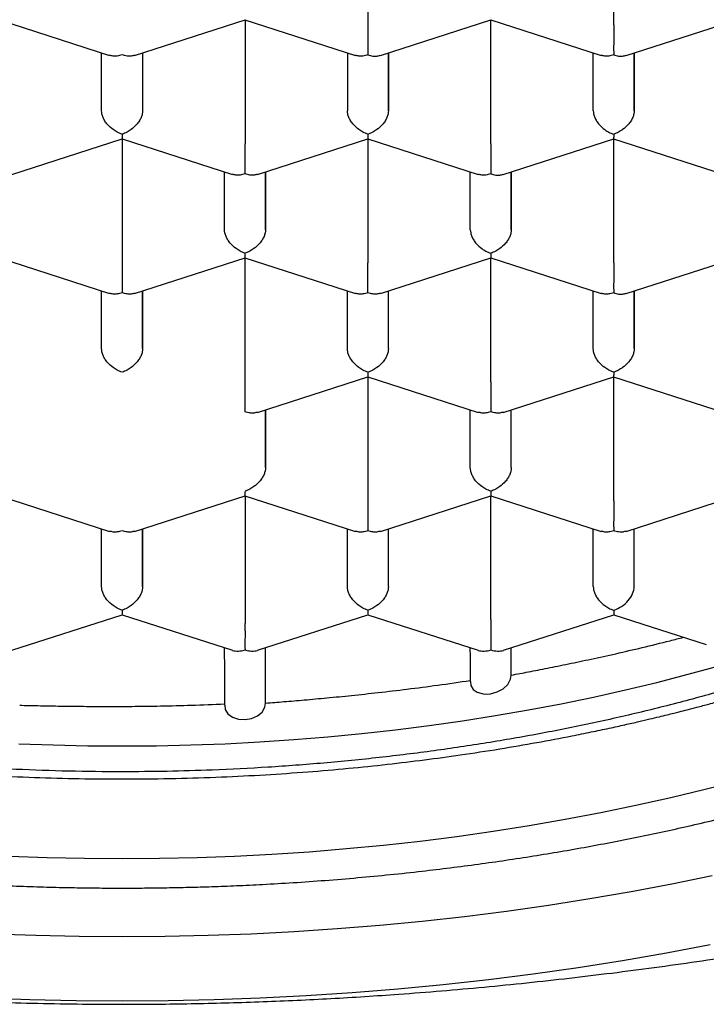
# Model space of a CAD drawing. Header units: millimetres. Extents: x 8 to 692, y 12 to 803.
# Tile 43 of 65: x 300.08 to 304.27, y 644.59 to 650.61. Entities that reach past the tile are written whole.
import ezdxf

# ---------------------------------------------------------------- set-up
doc = ezdxf.new("R2010")
doc.units = ezdxf.units.MM

msp = doc.modelspace()

# ---------------------------------------------------------------- linework, layer by layer
at = {"color": 7, "linetype": 'Continuous', "lineweight": 30}
for p, q in [((302.2001, 651.3307), (302.2001, 650.5742)), ((303.7001, 650.5742), (303.7001, 651.3307)), ((299.9495, 650.6044), (300.6236, 650.3868)), ((300.7765, 650.3868), (301.4506, 650.6044)), ((301.4497, 650.6044), (302.1236, 650.3868)), ((301.4501, 650.6043), (301.4501, 649.8478)), ((302.2763, 650.3867), (302.9505, 650.6044)), ((302.9495, 650.6044), (303.6236, 650.3868)), ((302.9501, 649.8478), (302.9501, 650.6043)), ((303.7763, 650.3867), (304.4505, 650.6044)), ((300.5751, 650.0496), (300.5751, 650.4025)), ((300.8251, 650.4025), (300.8251, 650.0496)), ((300.8251, 650.4025), (300.8251, 650.0496)), ((302.0751, 650.4025), (302.0751, 650.0496)), ((302.3251, 650.4025), (302.3251, 650.0496)), ((302.3251, 650.0496), (302.3251, 650.4025)), ((303.5751, 650.0496), (303.5751, 650.4025)), ((303.8251, 650.4025), (303.8251, 650.0496)), ((303.8251, 650.0496), (303.8251, 650.4025)), ((300.0265, 649.6604), (300.7005, 649.878)), ((300.6995, 649.878), (301.3736, 649.6604)), ((300.7001, 649.8778), (300.7001, 649.1214)), ((301.5265, 649.6604), (302.2005, 649.878)), ((302.1995, 649.878), (302.8736, 649.6604)), ((302.2001, 649.8778), (302.2001, 649.1214)), ((303.0263, 649.6603), (303.7005, 649.878)), ((303.6995, 649.878), (304.3736, 649.6604)), ((303.7001, 649.1214), (303.7001, 649.8778)), ((301.3251, 649.3231), (301.3251, 649.6761)), ((301.5751, 649.6761), (301.5751, 649.3231)), ((301.5751, 649.3231), (301.5751, 649.6761)), ((302.8251, 649.3231), (302.8251, 649.6761)), ((303.0751, 649.6761), (303.0751, 649.3231)), ((303.0751, 649.3231), (303.0751, 649.6761)), ((299.9495, 649.1516), (300.6236, 648.934)), ((300.7765, 648.934), (301.4506, 649.1516)), ((301.4497, 649.1516), (302.1236, 648.934)), ((301.4501, 648.3949), (301.4501, 649.1514)), ((302.2765, 648.934), (302.9505, 649.1516)), ((302.9495, 649.1516), (303.6236, 648.934)), ((302.9501, 648.3949), (302.9501, 649.1514)), ((303.7763, 648.9339), (304.4505, 649.1516)), ((300.5751, 648.5967), (300.5751, 648.9497)), ((300.8251, 648.9497), (300.8251, 648.5967)), ((300.8251, 648.5967), (300.8251, 648.9497)), ((302.0751, 648.5967), (302.0751, 648.9497)), ((302.3251, 648.5967), (302.3251, 648.9497)), ((302.3251, 648.5967), (302.3251, 648.9497)), ((303.5751, 648.5967), (303.5751, 648.9497)), ((303.8251, 648.9497), (303.8251, 648.5967)), ((303.8251, 648.5967), (303.8251, 648.9497)), ((301.5265, 648.2076), (302.2005, 648.4251)), ((302.1995, 648.4252), (302.8736, 648.2076)), ((302.2001, 648.425), (302.2001, 647.6685)), ((303.0265, 648.2076), (303.7005, 648.4251)), ((303.6995, 648.4252), (304.3736, 648.2076)), ((303.7001, 647.6685), (303.7001, 648.425)), ((301.5751, 648.2232), (301.5751, 647.8703)), ((301.5751, 647.8703), (301.5751, 648.2232)), ((302.8251, 647.8703), (302.8251, 648.2232)), ((303.0751, 647.8703), (303.0751, 648.2232)), ((303.0751, 647.8703), (303.0751, 648.2232)), ((299.9495, 647.6988), (300.6236, 647.4811)), ((300.7765, 647.4811), (301.4505, 647.6987)), ((301.4495, 647.6988), (302.1236, 647.4811)), ((301.4501, 647.6986), (301.4501, 646.9421)), ((302.2765, 647.4811), (302.9505, 647.6987)), ((302.9495, 647.6988), (303.6236, 647.4811)), ((302.9501, 646.9421), (302.9501, 647.6986)), ((303.7765, 647.4811), (304.4505, 647.6987)), ((300.5751, 647.1439), (300.5751, 647.4968)), ((300.8251, 647.4968), (300.8251, 647.1439)), ((300.8251, 647.1439), (300.8251, 647.4968)), ((302.0751, 647.1439), (302.0751, 647.4968)), ((302.3251, 647.1439), (302.3251, 647.4968)), ((302.3251, 647.1439), (302.3251, 647.4968)), ((303.5751, 647.1439), (303.5751, 647.4968)), ((303.8251, 647.1439), (303.8251, 647.4968)), ((303.8251, 647.1439), (303.8251, 647.4968)), ((300.0269, 646.7549), (300.7005, 646.9723)), ((300.6995, 646.9724), (301.3733, 646.7549)), ((301.5269, 646.7549), (302.2005, 646.9723)), ((302.1995, 646.9724), (302.8733, 646.7549)), ((303.0269, 646.7549), (303.7001, 646.9722)), ((303.7001, 646.9999), (303.7001, 646.9722)), ((303.7001, 646.9722), (304.2651, 646.7898)), ((301.3251, 646.7002), (301.3251, 646.7704)), ((301.5751, 646.4324), (301.5751, 646.7704)), ((301.5751, 646.4326), (301.5751, 646.7704)), ((302.8251, 646.7443), (302.8251, 646.7704)), ((303.0751, 646.6037), (303.0751, 646.7704)), ((303.0751, 646.6035), (303.0751, 646.7704)), ((302.8251, 646.742), (302.8251, 646.5639)), ((301.3251, 646.6979), (301.3251, 646.4197))]:
    msp.add_line(p, q, dxfattribs=at)
at = {"color": 7, "linetype": 'Continuous', "lineweight": 30, "flags": 128}
for points in [[(300.0704, 646.185), (300.2801, 646.1774), (300.49, 646.1727), (300.7001, 646.1712), (300.9101, 646.1727), (301.1201, 646.1774), (301.3297, 646.185), (301.5389, 646.1958), (301.7475, 646.2096), (301.9555, 646.2265), (302.1625, 646.2464), (302.3686, 646.2693), (302.5735, 646.2952), (302.7771, 646.3241), (302.9793, 646.356), (303.1799, 646.3908), (303.3789, 646.4286), (303.576, 646.4693), (303.7711, 646.5128), (303.9641, 646.5592), (304.1549, 646.6084), (304.3433, 646.6603)], [(302.8261, 646.5639), (302.8285, 646.5407), (302.8426, 646.5163), (302.8671, 646.4986), (302.9028, 646.4888), (302.9254, 646.4877), (302.9491, 646.4899), (302.9896, 646.5008), (303.0265, 646.5204), (303.0545, 646.5468), (303.0712, 646.5783), (303.0751, 646.6037), (303.0751, 646.6037)], [(301.3262, 646.4198), (301.3291, 646.3946), (301.3452, 646.3673), (301.3728, 646.3467), (301.4102, 646.3345), (301.4502, 646.3321), (301.4904, 646.3387), (301.5264, 646.3541), (301.5544, 646.3775), (301.5713, 646.4078), (301.5751, 646.4324), (301.5751, 646.4324)], [(300.0136, 645.4988), (300.2421, 645.4905), (300.471, 645.4854), (300.7001, 645.4838), (300.9291, 645.4854), (301.158, 645.4905), (301.3866, 645.4988), (301.6147, 645.5106), (301.8422, 645.5256), (302.0689, 645.544), (302.2946, 645.5657), (302.5193, 645.5907), (302.7427, 645.619), (302.9647, 645.6505), (303.1852, 645.6853), (303.404, 645.7232), (303.6209, 645.7644), (303.8358, 645.8087), (304.0485, 645.8562), (304.259, 645.9068), (304.467, 645.9604)], [(295.5706, 645.3426), (295.8197, 645.2693), (296.0721, 645.1997), (296.3276, 645.1338), (296.5862, 645.0717), (296.8476, 645.0134), (297.1116, 644.9589), (297.3781, 644.9083), (297.6469, 644.8616), (297.9178, 644.8189), (298.1905, 644.7802), (298.465, 644.7454), (298.741, 644.7147), (299.0184, 644.6881), (299.2969, 644.6655), (299.5764, 644.647), (299.8566, 644.6326), (300.1375, 644.6223), (300.4187, 644.6161), (300.7001, 644.6141)], [(304.3017, 645.3788), (304.0548, 645.3279), (303.8057, 645.2806), (303.5544, 645.2369), (303.3012, 645.197), (303.0462, 645.1608), (302.7896, 645.1283), (302.5315, 645.0996), (302.2722, 645.0747), (302.0119, 645.0536), (301.7506, 645.0363), (301.4886, 645.0228), (301.226, 645.0132), (300.9631, 645.0074), (300.7001, 645.0055), (300.437, 645.0074), (300.1741, 645.0132), (299.9116, 645.0228)], [(300.7001, 644.6141), (300.9815, 644.6161), (301.2627, 644.6223), (301.5435, 644.6326), (301.8237, 644.647), (302.1032, 644.6655), (302.3817, 644.6881), (302.6591, 644.7147), (302.9351, 644.7454), (303.2096, 644.7802), (303.4824, 644.8189), (303.7532, 644.8616), (304.022, 644.9083), (304.2885, 644.9589)]]:
    msp.add_lwpolyline(points, dxfattribs=at)
at = {"color": 7, "linetype": 'Continuous', "lineweight": 30}
for centre, major_axis, start_param, end_param in [((303.7001, 647.1035), (0.1123, 0.0818), 4.257848, 5.828645), ((301.4501, 646.8614), (0.1123, 0.0818), 3.596134, 4.257848), ((301.4501, 646.8614), (0.1123, -0.0818), 5.16693, 5.828644), ((302.9501, 646.8614), (0.1123, 0.0818), 3.596134, 4.257848), ((302.9501, 646.8614), (0.1123, -0.0818), 5.16693, 5.828644)]:
    msp.add_ellipse(centre, major_axis=major_axis, ratio=0.671271, start_param=start_param, end_param=end_param, dxfattribs=at)
for points, knots in [([(292.6751, 650.5011), (292.6763, 650.5616), (292.6789, 650.6827), (292.6994, 650.8641), (292.732, 651.0449), (292.7779, 651.2247), (292.8368, 651.4034), (292.9086, 651.5806), (292.9931, 651.7561), (293.0911, 651.9311), (293.2029, 652.1052), (293.3287, 652.2782), (293.4672, 652.4481), (293.6182, 652.6146), (293.7814, 652.7773), (293.9566, 652.9362), (294.1434, 653.0908), (294.3433, 653.2424), (294.5567, 653.3905), (294.7833, 653.5348), (295.0207, 653.6736), (295.2661, 653.8052), (295.5188, 653.9298), (295.7781, 654.0472), (296.0459, 654.1586), (296.3243, 654.2646), (296.6133, 654.3648), (296.9125, 654.459), (297.2187, 654.5459), (297.5282, 654.6247), (297.8404, 654.6954), (298.1546, 654.7582), (298.4732, 654.8137), (298.7986, 654.8622), (299.1307, 654.9033), (299.4688, 654.9367), (299.8092, 654.9621), (300.1479, 654.9792), (300.4843, 654.9881), (300.818, 654.9892), (301.1515, 654.9826), (301.4873, 654.9682), (301.825, 654.9455), (302.1639, 654.9146), (302.5001, 654.8756), (302.8298, 654.829), (303.1526, 654.7752), (303.4681, 654.7145), (303.7789, 654.6466), (304.0872, 654.5708), (304.3925, 654.4869), (304.6939, 654.395), (304.9881, 654.2959), (305.2716, 654.1909), (305.5444, 654.0804), (305.8062, 653.9647), (306.0592, 653.843), (306.3053, 653.7144), (306.5437, 653.5788), (306.7737, 653.4362), (306.9926, 653.2882), (307.1981, 653.1367), (307.39, 652.9819), (307.5686, 652.8242), (307.7353, 652.6626), (307.8914, 652.4957), (308.036, 652.3236), (308.1687, 652.1465), (308.2877, 651.9663), (308.3872, 651.7935), (308.4694, 651.6286), (308.5366, 651.4722), (308.5938, 651.3145), (308.6412, 651.1548), (308.6785, 650.993), (308.7052, 650.8294), (308.7219, 650.6653), (308.724, 650.5558), (308.7251, 650.5011)], [0, 0, 0, 0, 0.012881, 0.025772, 0.038664, 0.051545, 0.064425, 0.077317, 0.090208, 0.103089, 0.116324, 0.12957, 0.142816, 0.156051, 0.169276, 0.182513, 0.19575, 0.208976, 0.222585, 0.236207, 0.249829, 0.263438, 0.276664, 0.289901, 0.303138, 0.316363, 0.329973, 0.343595, 0.357217, 0.370826, 0.384052, 0.397288, 0.410525, 0.423751, 0.43736, 0.450982, 0.464604, 0.478214, 0.491439, 0.504676, 0.517913, 0.531138, 0.544748, 0.55837, 0.571992, 0.585601, 0.598827, 0.612064, 0.6253, 0.638526, 0.652135, 0.665757, 0.679379, 0.692989, 0.706214, 0.719451, 0.732688, 0.745914, 0.759523, 0.773145, 0.786767, 0.800376, 0.813602, 0.826839, 0.840076, 0.853301, 0.866911, 0.880533, 0.894155, 0.907764, 0.919168, 0.93058, 0.941991, 0.953396, 0.965043, 0.976698, 0.988353, 1, 1, 1, 1]), ([(291.3501, 650.6917), (291.3502, 650.6766), (291.3505, 650.6459), (291.3518, 650.6012), (291.3536, 650.5566), (291.356, 650.5126), (291.3588, 650.4712), (291.362, 650.431), (291.3654, 650.3946), (291.3687, 650.3626), (291.3719, 650.334), (291.3756, 650.3034), (291.3805, 650.2667), (291.3866, 650.2247), (291.3936, 650.1803), (291.4013, 650.1363), (291.4093, 650.0935), (291.4175, 650.0524), (291.4261, 650.012), (291.4347, 649.974), (291.4433, 649.9382), (291.452, 649.9033), (291.4619, 649.8653), (291.4736, 649.8225), (291.4931, 649.7551), (291.5213, 649.6655), (291.5589, 649.5587), (291.5979, 649.4579), (291.6376, 649.3633), (291.6796, 649.2706), (291.7247, 649.1774), (291.7741, 649.0822), (291.8221, 648.9955), (291.8679, 648.9171), (291.9102, 648.8478), (291.9534, 648.78), (291.9958, 648.7162), (292.04, 648.6519), (292.0899, 648.582), (292.1443, 648.5089), (292.1983, 648.4393), (292.2469, 648.3788), (292.2914, 648.3251), (292.3318, 648.2776), (292.3683, 648.2356), (292.3996, 648.2004), (292.429, 648.1678), (292.4601, 648.1339), (292.4979, 648.0935), (292.5409, 648.0485), (292.5867, 648.0017), (292.6498, 647.9388), (292.7305, 647.861), (292.8318, 647.7678), (292.9356, 647.6765), (293.0462, 647.5834), (293.1546, 647.4964), (293.2618, 647.4137), (293.3673, 647.3354), (293.4733, 647.2597), (293.5755, 647.1894), (293.6689, 647.1272), (293.7448, 647.0781), (293.8045, 647.0403), (293.8498, 647.0121), (293.8906, 646.9871), (293.9272, 646.9649), (293.9618, 646.9441), (293.9986, 646.9223), (294.044, 646.8956), (294.1009, 646.8627), (294.1704, 646.8233), (294.2511, 646.7786), (294.3434, 646.7288), (294.4468, 646.6746), (294.5587, 646.6178), (294.6738, 646.5612), (294.7876, 646.5072), (294.9119, 646.4499), (295.0455, 646.3907), (295.1868, 646.3305), (295.3189, 646.2764), (295.4412, 646.228), (295.5515, 646.1858), (295.6556, 646.1471), (295.7601, 646.1093), (295.8736, 646.0695), (295.9971, 646.0277), (296.1306, 645.9841), (296.2745, 645.9389), (296.4244, 645.894), (296.5788, 645.8497), (296.7327, 645.8076), (296.8854, 645.7678), (297.0321, 645.7313), (297.1724, 645.698), (297.3149, 645.6656), (297.4583, 645.6346), (297.6014, 645.6051), (297.7337, 645.5792), (297.8551, 645.5565), (297.9708, 645.5358), (298.087, 645.5159), (298.2275, 645.4931), (298.3964, 645.4674), (298.5967, 645.4396), (298.8138, 645.4125), (299.0195, 645.3898), (299.2105, 645.3711), (299.3821, 645.3563), (299.5544, 645.3432), (299.7222, 645.3323), (299.8815, 645.3235), (300.0402, 645.3164), (300.1972, 645.3108), (300.3513, 645.3068), (300.493, 645.3044), (300.6199, 645.3034), (300.7376, 645.3032), (300.8534, 645.3039), (300.9767, 645.3055), (301.1092, 645.3083), (301.2507, 645.3124), (301.4012, 645.3181), (301.5664, 645.326), (301.7468, 645.3365), (301.9405, 645.3502), (302.138, 645.3665), (302.3353, 645.3853), (302.5811, 645.4117), (302.8734, 645.4484), (303.2098, 645.4981), (303.5388, 645.5542), (303.8603, 645.6164), (304.1809, 645.686), (304.5003, 645.7631), (304.8181, 645.848), (305.1277, 645.9389), (305.4289, 646.0356), (305.7215, 646.1378), (306.0221, 646.2517), (306.3288, 646.3783), (306.6398, 646.5185), (306.9387, 646.6655), (307.1515, 646.7794), (307.284, 646.8542), (307.3385, 646.8855), (307.3846, 646.9124), (307.42, 646.9333), (307.4459, 646.9487), (307.4649, 646.9602), (307.4841, 646.9717), (307.5079, 646.9862), (307.5392, 647.0053), (307.5782, 647.0295), (307.6245, 647.0586), (307.678, 647.0927), (307.7384, 647.132), (307.8034, 647.1751), (307.8851, 647.2306), (307.9777, 647.2954), (308.0775, 647.3679), (308.1678, 647.4358), (308.244, 647.495), (308.3075, 647.5457), (308.359, 647.5877), (308.4037, 647.6248), (308.437, 647.653), (308.4621, 647.6744), (308.4837, 647.6931), (308.5104, 647.7163), (308.5439, 647.7459), (308.5953, 647.7919), (308.659, 647.8506), (308.7277, 647.916), (308.7866, 647.974), (308.8362, 648.0241), (308.8784, 648.0677), (308.9099, 648.1009), (308.9323, 648.1248), (308.9494, 648.1432), (308.9683, 648.1638), (308.9919, 648.1899), (309.0212, 648.2227), (309.0581, 648.2647), (309.0998, 648.3135), (309.1432, 648.3656), (309.1833, 648.4152), (309.219, 648.4604), (309.2505, 648.5014), (309.2783, 648.5381), (309.3032, 648.5719), (309.3255, 648.6026), (309.3475, 648.6333), (309.3725, 648.6689), (309.4032, 648.7138), (309.4408, 648.7701), (309.4805, 648.8321), (309.5188, 648.8942), (309.5518, 648.9498), (309.5801, 648.999), (309.6032, 649.0405), (309.622, 649.075), (309.6371, 649.1034), (309.651, 649.1301), (309.6661, 649.1595), (309.6844, 649.1959), (309.7053, 649.2389), (309.7271, 649.2851), (309.7481, 649.3314), (309.7682, 649.3773), (309.787, 649.4218), (309.8032, 649.4615), (309.8163, 649.4946), (309.8263, 649.5207), (309.835, 649.5438), (309.8435, 649.5668), (309.8527, 649.5921), (309.8625, 649.6201), (309.873, 649.6506), (309.8867, 649.6917), (309.9037, 649.7455), (309.9239, 649.814), (309.944, 649.8878), (309.9621, 649.9607), (309.9773, 650.0284), (309.9898, 650.09), (310.0004, 650.1469), (310.0089, 650.1978), (310.0147, 650.2354), (310.0186, 650.2626), (310.0216, 650.2847), (310.0252, 650.312), (310.0293, 650.3461), (310.0337, 650.387), (310.0382, 650.4348), (310.0424, 650.4894), (310.046, 650.5508), (310.0488, 650.6191), (310.0493, 650.6668), (310.0496, 650.6919)], [0, 0, 0, 0, 0.002282, 0.004644, 0.007088, 0.009616, 0.012168, 0.014449, 0.016737, 0.018594, 0.020077, 0.021769, 0.023871, 0.026347, 0.028914, 0.031413, 0.033844, 0.036208, 0.038446, 0.040753, 0.042733, 0.044586, 0.046761, 0.049274, 0.051961, 0.058408, 0.064828, 0.070598, 0.076109, 0.081536, 0.087082, 0.092789, 0.098687, 0.102834, 0.107136, 0.111446, 0.11539, 0.119031, 0.123496, 0.128613, 0.132951, 0.136844, 0.140302, 0.143398, 0.146148, 0.148551, 0.150368, 0.152616, 0.155322, 0.158468, 0.161687, 0.164831, 0.171318, 0.177732, 0.184291, 0.190761, 0.197413, 0.203168, 0.209117, 0.215164, 0.220705, 0.225634, 0.229951, 0.232514, 0.234799, 0.236834, 0.23866, 0.240277, 0.242, 0.244111, 0.246974, 0.250336, 0.254196, 0.258555, 0.263412, 0.268663, 0.273978, 0.279061, 0.283913, 0.290443, 0.296502, 0.30209, 0.307207, 0.311854, 0.315798, 0.320039, 0.324641, 0.329604, 0.334927, 0.340611, 0.346657, 0.352516, 0.358577, 0.3644, 0.369935, 0.375181, 0.380139, 0.385805, 0.39104, 0.395843, 0.400216, 0.404194, 0.408297, 0.412696, 0.419227, 0.426316, 0.433965, 0.442172, 0.447955, 0.453986, 0.460101, 0.465922, 0.471436, 0.476641, 0.48238, 0.487691, 0.492575, 0.49703, 0.500808, 0.504744, 0.508995, 0.51356, 0.518441, 0.523636, 0.529146, 0.535572, 0.542377, 0.549312, 0.556203, 0.563048, 0.57516, 0.58713, 0.598958, 0.610644, 0.622218, 0.6344, 0.646486, 0.658476, 0.670371, 0.682179, 0.693903, 0.707613, 0.721214, 0.734756, 0.748247, 0.751243, 0.753932, 0.756195, 0.758031, 0.759173, 0.760052, 0.760865, 0.762035, 0.763611, 0.765573, 0.767923, 0.770659, 0.773782, 0.777287, 0.780853, 0.786769, 0.792273, 0.797365, 0.802043, 0.80543, 0.80853, 0.811222, 0.813495, 0.814602, 0.815819, 0.817469, 0.819556, 0.822078, 0.827172, 0.83183, 0.83562, 0.83906, 0.842023, 0.844439, 0.845747, 0.846826, 0.848119, 0.849845, 0.852005, 0.8546, 0.858129, 0.861557, 0.864757, 0.867731, 0.870268, 0.872611, 0.874752, 0.876686, 0.878429, 0.88056, 0.883377, 0.886828, 0.891059, 0.894874, 0.898272, 0.901254, 0.903871, 0.905805, 0.907516, 0.909003, 0.910635, 0.912813, 0.915536, 0.918315, 0.921061, 0.923773, 0.926451, 0.928923, 0.93078, 0.932276, 0.9335, 0.934828, 0.936304, 0.937928, 0.9397, 0.94163, 0.945077, 0.949046, 0.953468, 0.957815, 0.96158, 0.965082, 0.968314, 0.971206, 0.97366, 0.974721, 0.975912, 0.977508, 0.979508, 0.981912, 0.984721, 0.987935, 0.991552, 0.995574, 1, 1, 1, 1]), ([(302.2001, 650.5742), (302.2001, 650.5674), (302.2, 650.5535), (302.2, 650.5294), (302.2, 650.5035), (302.2002, 650.4709), (302.1997, 650.4394), (302.1999, 650.4102), (302.2, 650.3969), (302.2001, 650.3898)], [0, 0, 0, 0, 0.111393, 0.227311, 0.348959, 0.477381, 0.69267, 0.834868, 1, 1, 1, 1]), ([(303.7001, 650.5742), (303.7001, 650.5674), (303.7, 650.5535), (303.7, 650.5294), (303.7, 650.5035), (303.7002, 650.4709), (303.6997, 650.4394), (303.6999, 650.4102), (303.7, 650.3969), (303.7001, 650.3898)], [0, 0, 0, 0, 0.111393, 0.227311, 0.348959, 0.477381, 0.69267, 0.834868, 1, 1, 1, 1]), ([(308.7251, 650.5011), (308.7238, 650.4407), (308.7213, 650.32), (308.7009, 650.1388), (308.6683, 649.9578), (308.6223, 649.7776), (308.5634, 649.5987), (308.4916, 649.4214), (308.4071, 649.2459), (308.3091, 649.071), (308.1972, 648.8968), (308.0714, 648.7239), (307.9329, 648.554), (307.7819, 648.3876), (307.6187, 648.2248), (307.4435, 648.066), (307.2568, 647.9114), (307.0568, 647.7599), (306.8435, 647.6118), (306.6168, 647.4676), (306.3794, 647.3289), (306.134, 647.1972), (305.8813, 647.0727), (305.622, 646.9553), (305.3542, 646.8439), (305.0758, 646.7379), (304.7869, 646.6376), (304.4876, 646.5434), (304.1814, 646.4564), (303.872, 646.3776), (303.5598, 646.3068), (303.2456, 646.244), (302.927, 646.1885), (302.6015, 646.1399), (302.2695, 646.0988), (301.9313, 646.0653), (301.591, 646.0398), (301.2718, 646.0237), (300.9747, 646.0152), (300.6833, 646.0124), (300.3751, 646.0159), (300.05, 646.0269), (299.7252, 646.0454), (299.4017, 646.0713), (299.0807, 646.1045), (298.7627, 646.145), (298.4478, 646.1926), (298.1339, 646.2478), (297.8215, 646.3108), (297.5112, 646.3817), (297.2065, 646.4597), (296.9083, 646.5446), (296.6172, 646.6363), (296.3335, 646.7346), (296.0573, 646.8393), (295.7866, 646.9514), (295.5222, 647.0709), (295.2646, 647.1979), (295.0169, 647.3309), (294.7819, 647.4683), (294.5597, 647.6098), (294.3501, 647.755), (294.1515, 647.905), (293.9624, 648.0608), (293.7836, 648.2226), (293.6157, 648.3901), (293.4607, 648.5614), (293.3203, 648.7346), (293.1944, 648.9093), (293.0826, 649.0852), (292.9839, 649.2634), (292.8978, 649.4455), (292.8248, 649.6313), (292.7655, 649.8204), (292.7206, 650.0108), (292.6928, 650.188), (292.6776, 650.3515), (292.6759, 650.4512), (292.6751, 650.5011)], [0, 0, 0, 0, 0.012844, 0.025688, 0.038616, 0.051545, 0.064426, 0.077317, 0.090208, 0.103089, 0.116324, 0.12957, 0.142816, 0.156051, 0.169276, 0.182513, 0.19575, 0.208976, 0.222585, 0.236207, 0.249829, 0.263439, 0.276664, 0.289901, 0.303138, 0.316363, 0.329973, 0.343595, 0.357217, 0.370826, 0.384052, 0.397288, 0.410525, 0.423751, 0.43736, 0.450982, 0.464604, 0.478214, 0.4891, 0.5, 0.512889, 0.525778, 0.538753, 0.551728, 0.564654, 0.577592, 0.590529, 0.603456, 0.61674, 0.630036, 0.643332, 0.656616, 0.669842, 0.683078, 0.696315, 0.709541, 0.72315, 0.736772, 0.750394, 0.764004, 0.777229, 0.790466, 0.803703, 0.816928, 0.830538, 0.84416, 0.857782, 0.871391, 0.884617, 0.897854, 0.91109, 0.924316, 0.937925, 0.951547, 0.965169, 0.978779, 0.989383, 1, 1, 1, 1]), ([(300.7001, 650.3898), (300.69, 650.3873), (300.6712, 650.3824), (300.6448, 650.3814), (300.6309, 650.3861), (300.6241, 650.3884)], [0, 0, 0, 0, 0.373148, 0.694505, 1, 1, 1, 1]), ([(300.776, 650.3884), (300.7692, 650.3861), (300.7553, 650.3814), (300.7289, 650.3824), (300.7102, 650.3873), (300.7001, 650.3898)], [0, 0, 0, 0, 0.305413, 0.62679, 1, 1, 1, 1]), ([(302.2001, 650.3898), (302.19, 650.3873), (302.1712, 650.3824), (302.1448, 650.3814), (302.1309, 650.3861), (302.1241, 650.3884)], [0, 0, 0, 0, 0.3731481, 0.6945049, 1, 1, 1, 1]), ([(302.2001, 650.3898), (302.2101, 650.3872), (302.2288, 650.3823), (302.255, 650.3811), (302.269, 650.3859), (302.2759, 650.3883)], [0, 0, 0, 0, 0.3735086, 0.695176, 1, 1, 1, 1]), ([(303.7001, 650.3898), (303.69, 650.3873), (303.6712, 650.3824), (303.6448, 650.3814), (303.6309, 650.3861), (303.6241, 650.3884)], [0, 0, 0, 0, 0.373148, 0.694505, 1, 1, 1, 1]), ([(303.7001, 650.3898), (303.7101, 650.3872), (303.7288, 650.3823), (303.755, 650.3811), (303.769, 650.3859), (303.7759, 650.3883)], [0, 0, 0, 0, 0.3735086, 0.695176, 1, 1, 1, 1]), ([(292.3277, 650.039), (292.3317, 650.0265), (292.3413, 649.9968), (292.3557, 649.9561), (292.3686, 649.9201), (292.3798, 649.8895), (292.3949, 649.85), (292.4146, 649.8003), (292.442, 649.735), (292.4736, 649.6635), (292.5094, 649.5876), (292.5445, 649.5174), (292.5784, 649.4528), (292.6097, 649.3956), (292.6397, 649.3429), (292.6657, 649.2988), (292.6876, 649.2626), (292.707, 649.231), (292.7282, 649.1974), (292.7615, 649.1457), (292.8074, 649.0772), (292.8651, 648.9952), (292.9239, 648.9158), (292.983, 648.8395), (293.0426, 648.7658), (293.0996, 648.6981), (293.155, 648.6347), (293.2106, 648.5731), (293.2708, 648.5087), (293.3337, 648.4437), (293.3953, 648.3823), (293.4469, 648.3324), (293.4879, 648.2937), (293.5179, 648.2659), (293.5442, 648.2418), (293.5685, 648.2197), (293.5945, 648.1965), (293.6246, 648.1698), (293.6593, 648.1396), (293.6991, 648.1055), (293.7424, 648.0691), (293.7888, 648.0309), (293.836, 647.9928), (293.8831, 647.9556), (293.9279, 647.9208), (293.9657, 647.892), (293.9957, 647.8694), (294.0186, 647.8523), (294.0392, 647.8372), (294.0605, 647.8215), (294.086, 647.803), (294.118, 647.78), (294.1558, 647.7532), (294.2114, 647.7144), (294.2817, 647.6665), (294.3645, 647.6118), (294.4391, 647.5639), (294.5037, 647.5234), (294.5562, 647.4912), (294.5986, 647.4656), (294.6327, 647.4453), (294.6641, 647.4268), (294.6991, 647.4064), (294.7417, 647.3818), (294.7932, 647.3526), (294.854, 647.3187), (294.9243, 647.2804), (295.0007, 647.2398), (295.0805, 647.1983), (295.1614, 647.1575), (295.3103, 647.0841), (295.5311, 646.9815), (295.8299, 646.8547), (296.1366, 646.7361), (296.4498, 646.6261), (296.6965, 646.5477), (296.8718, 646.4956), (296.9715, 646.467), (297.0657, 646.4408), (297.1505, 646.418), (297.2239, 646.3988), (297.2857, 646.3829), (297.3414, 646.3689), (297.3961, 646.3555), (297.4557, 646.341), (297.5209, 646.3257), (297.6006, 646.3073), (297.697, 646.2858), (297.812, 646.2612), (297.9397, 646.2352), (298.0801, 646.208), (298.2326, 646.1804), (298.397, 646.1525), (298.5734, 646.125), (298.7627, 646.098), (298.9667, 646.0719), (299.1855, 646.0472), (299.4194, 646.0247), (299.6671, 646.0049), (299.9284, 645.9888), (300.1985, 645.977), (300.4703, 645.9703), (300.7467, 645.9686), (301.0246, 645.972), (301.303, 645.9809), (301.5716, 645.9944), (301.83, 646.0122), (302.0781, 646.0336), (302.3159, 646.0583), (302.5433, 646.0856), (302.772, 646.1168), (303.0005, 646.1519), (303.2276, 646.1909), (303.4136, 646.226), (303.5601, 646.2556), (303.6682, 646.2785), (303.765, 646.2997), (303.848, 646.3186), (303.9179, 646.335), (303.9756, 646.3488), (304.024, 646.3606), (304.0646, 646.3707), (304.1049, 646.3808), (304.1522, 646.3928), (304.2123, 646.4085), (304.2858, 646.428), (304.3724, 646.4516), (304.4685, 646.4786), (304.5692, 646.508), (304.6703, 646.5384), (304.7709, 646.5697), (304.871, 646.6018), (305.0414, 646.6583), (305.2795, 646.7424), (305.5803, 646.8592), (305.8735, 646.984), (306.0933, 647.0862), (306.2452, 647.1612), (306.3332, 647.2058), (306.4193, 647.2507), (306.5005, 647.2942), (306.573, 647.3341), (306.6348, 647.3688), (306.6861, 647.3982), (306.7276, 647.4224), (306.7611, 647.4421), (306.7928, 647.4609), (306.8284, 647.4824), (306.8723, 647.5091), (306.9238, 647.541), (307.0016, 647.5902), (307.1056, 647.658), (307.2063, 647.7269), (307.2803, 647.7791), (307.3214, 647.8087), (307.3533, 647.832), (307.382, 647.8532), (307.4135, 647.8767), (307.4502, 647.9044), (307.4915, 647.9361), (307.5352, 647.9703), (307.58, 648.006), (307.6243, 648.042), (307.6679, 648.078), (307.7108, 648.1142), (307.7518, 648.1495), (307.7886, 648.1818), (307.8191, 648.2089), (307.846, 648.2332), (307.8741, 648.2587), (307.9076, 648.2897), (307.9486, 648.3284), (307.9959, 648.374), (308.048, 648.4256), (308.1021, 648.4807), (308.1554, 648.5367), (308.2103, 648.5962), (308.2653, 648.6578), (308.3211, 648.7225), (308.3804, 648.7939), (308.4448, 648.8748), (308.5143, 648.9667), (308.5823, 649.0619), (308.6359, 649.1415), (308.6735, 649.1998), (308.6962, 649.2359), (308.7173, 649.2703), (308.7393, 649.3068), (308.7633, 649.3477), (308.7906, 649.3958), (308.8204, 649.4501), (308.851, 649.5083), (308.8801, 649.5659), (308.9105, 649.6289), (308.9424, 649.6984), (308.9743, 649.7724), (308.9984, 649.8319), (309.0158, 649.877), (309.0284, 649.9108), (309.0417, 649.9477), (309.0569, 649.9906), (309.0671, 650.022), (309.0713, 650.0349)], [0, 0, 0, 0, 0.002129, 0.005055, 0.007608, 0.009967, 0.012239, 0.016467, 0.020741, 0.026079, 0.03141, 0.036793, 0.041128, 0.045336, 0.049183, 0.052625, 0.055007, 0.057158, 0.059593, 0.062446, 0.068588, 0.074877, 0.081078, 0.086895, 0.092556, 0.098291, 0.102892, 0.107688, 0.113105, 0.118567, 0.123664, 0.128356, 0.131087, 0.133443, 0.135423, 0.137238, 0.139103, 0.141409, 0.144132, 0.146964, 0.150342, 0.15373, 0.157125, 0.16053, 0.163777, 0.166589, 0.168412, 0.169988, 0.171318, 0.172619, 0.174343, 0.176503, 0.1791, 0.181915, 0.187569, 0.192889, 0.197875, 0.20176, 0.205014, 0.207619, 0.209575, 0.211249, 0.213361, 0.21593, 0.218957, 0.222618, 0.226781, 0.231353, 0.235959, 0.240562, 0.24516, 0.261086, 0.276962, 0.292777, 0.308504, 0.324143, 0.32904, 0.333929, 0.338504, 0.342524, 0.345989, 0.3489, 0.351257, 0.353828, 0.356576, 0.359609, 0.362927, 0.367668, 0.372956, 0.378794, 0.385181, 0.392118, 0.399466, 0.407344, 0.415753, 0.424691, 0.434359, 0.444578, 0.45535, 0.466674, 0.47853, 0.490338, 0.501823, 0.514233, 0.526242, 0.537851, 0.54906, 0.559869, 0.570277, 0.580286, 0.589895, 0.60066, 0.610874, 0.620538, 0.625964, 0.630957, 0.635425, 0.63937, 0.642495, 0.645188, 0.64745, 0.649282, 0.650894, 0.653118, 0.655954, 0.659402, 0.663552, 0.668301, 0.673194, 0.678095, 0.683004, 0.687922, 0.692849, 0.708301, 0.723837, 0.73943, 0.755073, 0.760078, 0.765088, 0.770104, 0.774984, 0.779299, 0.782959, 0.786046, 0.788558, 0.7905, 0.792162, 0.794348, 0.797057, 0.800291, 0.803954, 0.811722, 0.82022, 0.823751, 0.826528, 0.828532, 0.830258, 0.83242, 0.835022, 0.837881, 0.84107, 0.844286, 0.847488, 0.850677, 0.853852, 0.857014, 0.859898, 0.862232, 0.864018, 0.866143, 0.868772, 0.871909, 0.875915, 0.880214, 0.884759, 0.889506, 0.893925, 0.899176, 0.90428, 0.909302, 0.915991, 0.923097, 0.930531, 0.937787, 0.94085, 0.943426, 0.945775, 0.948446, 0.951457, 0.954739, 0.958914, 0.96323, 0.967297, 0.97127, 0.976639, 0.981864, 0.986864, 0.989325, 0.991891, 0.994628, 0.997793, 1, 1, 1, 1]), ([(300.7001, 649.9056), (300.69, 649.9094), (300.6713, 649.9166), (300.6408, 649.9361), (300.6148, 649.9591), (300.5952, 649.9854), (300.5837, 650.0076), (300.5764, 650.0293), (300.5755, 650.0429), (300.5751, 650.0496)], [0, 0, 0, 0, 0.165104, 0.307293, 0.522618, 0.651026, 0.772669, 0.888592, 1, 1, 1, 1]), ([(300.8251, 650.0496), (300.8246, 650.0429), (300.8237, 650.0293), (300.8165, 650.0076), (300.8049, 649.9854), (300.7854, 649.9591), (300.7593, 649.9361), (300.7289, 649.9166), (300.7101, 649.9094), (300.7001, 649.9056)], [0, 0, 0, 0, 0.1113932, 0.2273113, 0.3489592, 0.477381, 0.6926704, 0.8348682, 1, 1, 1, 1]), ([(302.2001, 649.9056), (302.19, 649.9094), (302.1713, 649.9166), (302.1408, 649.9361), (302.1148, 649.9591), (302.0952, 649.9854), (302.0837, 650.0076), (302.0764, 650.0293), (302.0755, 650.0429), (302.0751, 650.0496)], [0, 0, 0, 0, 0.165104, 0.307293, 0.522618, 0.651026, 0.772669, 0.888592, 1, 1, 1, 1]), ([(302.3251, 650.0496), (302.3246, 650.0429), (302.3237, 650.0293), (302.3165, 650.0076), (302.3049, 649.9854), (302.2854, 649.9591), (302.2593, 649.9361), (302.2289, 649.9166), (302.2101, 649.9094), (302.2001, 649.9056)], [0, 0, 0, 0, 0.111393, 0.227311, 0.348959, 0.477381, 0.69267, 0.834868, 1, 1, 1, 1]), ([(303.5751, 650.0496), (303.5755, 650.0429), (303.5764, 650.0293), (303.5836, 650.0075), (303.5952, 649.9854), (303.6149, 649.9592), (303.6405, 649.9358), (303.6711, 649.9165), (303.6899, 649.9094), (303.7001, 649.9056)], [0, 0, 0, 0, 0.111393, 0.227311, 0.348959, 0.477381, 0.69267, 0.834868, 1, 1, 1, 1]), ([(303.8251, 650.0496), (303.8246, 650.0429), (303.8237, 650.0293), (303.8165, 650.0076), (303.8049, 649.9854), (303.7854, 649.9591), (303.7593, 649.9361), (303.7289, 649.9166), (303.7101, 649.9094), (303.7001, 649.9056)], [0, 0, 0, 0, 0.111393, 0.227311, 0.348959, 0.477381, 0.69267, 0.834868, 1, 1, 1, 1]), ([(300.7001, 649.9056), (300.7, 649.8997), (300.6999, 649.8888), (300.6998, 649.8792), (300.6999, 649.8794), (300.7, 649.8795)], [0, 0, 0, 0, 0.373509, 0.695176, 1, 1, 1, 1]), ([(302.2001, 649.9056), (302.2, 649.8997), (302.1999, 649.8888), (302.1998, 649.8792), (302.1999, 649.8794), (302.2, 649.8795)], [0, 0, 0, 0, 0.3735086, 0.695176, 1, 1, 1, 1]), ([(303.7001, 649.9056), (303.7, 649.8997), (303.6999, 649.8888), (303.6998, 649.8792), (303.6999, 649.8794), (303.7, 649.8795)], [0, 0, 0, 0, 0.3735086, 0.695176, 1, 1, 1, 1]), ([(301.4501, 649.6634), (301.4501, 649.6705), (301.4502, 649.6837), (301.4504, 649.713), (301.45, 649.7445), (301.4501, 649.7771), (301.4502, 649.803), (301.4501, 649.8271), (301.4501, 649.841), (301.4501, 649.8478)], [0, 0, 0, 0, 0.165104, 0.307293, 0.522618, 0.651026, 0.772669, 0.888592, 1, 1, 1, 1]), ([(302.9501, 649.8478), (302.9501, 649.841), (302.95, 649.8271), (302.95, 649.803), (302.95, 649.7771), (302.9502, 649.7445), (302.9497, 649.713), (302.9499, 649.6838), (302.95, 649.6705), (302.9501, 649.6634)], [0, 0, 0, 0, 0.111393, 0.227311, 0.348959, 0.477381, 0.69267, 0.834868, 1, 1, 1, 1]), ([(301.4501, 649.6634), (301.44, 649.6608), (301.4212, 649.656), (301.3948, 649.655), (301.3809, 649.6597), (301.3741, 649.662)], [0, 0, 0, 0, 0.373148, 0.694505, 1, 1, 1, 1]), ([(301.526, 649.662), (301.5192, 649.6597), (301.5053, 649.655), (301.4789, 649.656), (301.4602, 649.6608), (301.4501, 649.6634)], [0, 0, 0, 0, 0.3054132, 0.6267905, 1, 1, 1, 1]), ([(302.9501, 649.6634), (302.94, 649.6608), (302.9212, 649.656), (302.8948, 649.655), (302.8809, 649.6597), (302.8741, 649.662)], [0, 0, 0, 0, 0.373148, 0.694505, 1, 1, 1, 1]), ([(302.9501, 649.6634), (302.9601, 649.6608), (302.9788, 649.6559), (303.005, 649.6547), (303.019, 649.6595), (303.0259, 649.6618)], [0, 0, 0, 0, 0.373509, 0.695176, 1, 1, 1, 1]), ([(301.4501, 649.1792), (301.44, 649.183), (301.4213, 649.1902), (301.3908, 649.2097), (301.3648, 649.2327), (301.3452, 649.259), (301.3337, 649.2812), (301.3264, 649.3029), (301.3255, 649.3165), (301.3251, 649.3231)], [0, 0, 0, 0, 0.165104, 0.307293, 0.522618, 0.651026, 0.772669, 0.888592, 1, 1, 1, 1]), ([(301.5751, 649.3231), (301.5746, 649.3165), (301.5737, 649.3029), (301.5665, 649.2812), (301.5549, 649.259), (301.5354, 649.2327), (301.5093, 649.2097), (301.4789, 649.1902), (301.4601, 649.183), (301.4501, 649.1792)], [0, 0, 0, 0, 0.1113932, 0.2273113, 0.3489592, 0.477381, 0.6926704, 0.8348682, 1, 1, 1, 1]), ([(302.8251, 649.3231), (302.8255, 649.3165), (302.8264, 649.3029), (302.8336, 649.2811), (302.8452, 649.259), (302.8649, 649.2328), (302.8905, 649.2094), (302.9211, 649.1901), (302.9399, 649.183), (302.9501, 649.1792)], [0, 0, 0, 0, 0.111393, 0.227311, 0.348959, 0.477381, 0.69267, 0.834868, 1, 1, 1, 1]), ([(303.0751, 649.3231), (303.0746, 649.3165), (303.0737, 649.3029), (303.0665, 649.2812), (303.0549, 649.259), (303.0354, 649.2327), (303.0093, 649.2097), (302.9789, 649.1902), (302.9601, 649.183), (302.9501, 649.1792)], [0, 0, 0, 0, 0.1113932, 0.2273113, 0.3489592, 0.477381, 0.6926704, 0.8348682, 1, 1, 1, 1]), ([(301.4502, 649.1531), (301.4502, 649.153), (301.4504, 649.1528), (301.4502, 649.1624), (301.4501, 649.1733), (301.4501, 649.1792)], [0, 0, 0, 0, 0.3054132, 0.6267905, 1, 1, 1, 1]), ([(302.9501, 649.1792), (302.95, 649.1733), (302.9499, 649.1624), (302.9498, 649.1528), (302.9499, 649.153), (302.95, 649.1531)], [0, 0, 0, 0, 0.373509, 0.695176, 1, 1, 1, 1]), ([(300.7001, 649.1214), (300.7001, 649.1146), (300.7, 649.1007), (300.7, 649.0766), (300.7, 649.0507), (300.7002, 649.0181), (300.6997, 648.9866), (300.6999, 648.9573), (300.7, 648.9441), (300.7001, 648.937)], [0, 0, 0, 0, 0.111393, 0.227311, 0.348959, 0.477381, 0.69267, 0.834868, 1, 1, 1, 1]), ([(302.2001, 648.937), (302.2001, 648.9441), (302.2002, 648.9573), (302.2004, 648.9866), (302.2, 649.0181), (302.2001, 649.0507), (302.2002, 649.0766), (302.2001, 649.1007), (302.2001, 649.1146), (302.2001, 649.1214)], [0, 0, 0, 0, 0.1651044, 0.3072931, 0.5226184, 0.6510258, 0.7726688, 0.8885917, 1, 1, 1, 1]), ([(303.7001, 649.1214), (303.7001, 649.1146), (303.7, 649.1007), (303.7, 649.0766), (303.7, 649.0507), (303.7002, 649.0181), (303.6997, 648.9866), (303.6999, 648.9573), (303.7, 648.9441), (303.7001, 648.937)], [0, 0, 0, 0, 0.111393, 0.227311, 0.348959, 0.477381, 0.69267, 0.834868, 1, 1, 1, 1]), ([(300.7001, 648.937), (300.69, 648.9344), (300.6712, 648.9296), (300.6448, 648.9286), (300.6309, 648.9333), (300.6241, 648.9355)], [0, 0, 0, 0, 0.373148, 0.694505, 1, 1, 1, 1]), ([(300.776, 648.9355), (300.7692, 648.9333), (300.7553, 648.9286), (300.7289, 648.9296), (300.7102, 648.9344), (300.7001, 648.937)], [0, 0, 0, 0, 0.3054132, 0.6267905, 1, 1, 1, 1]), ([(302.2001, 648.937), (302.19, 648.9344), (302.1712, 648.9296), (302.1448, 648.9286), (302.1309, 648.9333), (302.1241, 648.9355)], [0, 0, 0, 0, 0.373148, 0.694505, 1, 1, 1, 1]), ([(302.276, 648.9355), (302.2692, 648.9333), (302.2553, 648.9286), (302.2289, 648.9296), (302.2102, 648.9344), (302.2001, 648.937)], [0, 0, 0, 0, 0.3054132, 0.6267905, 1, 1, 1, 1]), ([(303.7001, 648.937), (303.69, 648.9344), (303.6712, 648.9296), (303.6448, 648.9286), (303.6309, 648.9333), (303.6241, 648.9355)], [0, 0, 0, 0, 0.373148, 0.694505, 1, 1, 1, 1]), ([(303.7001, 648.937), (303.7101, 648.9344), (303.7288, 648.9295), (303.755, 648.9283), (303.769, 648.9331), (303.7759, 648.9354)], [0, 0, 0, 0, 0.373509, 0.695176, 1, 1, 1, 1]), ([(300.7001, 648.4527), (300.69, 648.4566), (300.6713, 648.4638), (300.6408, 648.4833), (300.6148, 648.5063), (300.5952, 648.5326), (300.5837, 648.5548), (300.5764, 648.5765), (300.5755, 648.5901), (300.5751, 648.5967)], [0, 0, 0, 0, 0.165104, 0.307293, 0.522618, 0.651026, 0.772669, 0.888592, 1, 1, 1, 1]), ([(300.8251, 648.5967), (300.8246, 648.5901), (300.8237, 648.5765), (300.8165, 648.5548), (300.8049, 648.5326), (300.7854, 648.5063), (300.7593, 648.4833), (300.7289, 648.4638), (300.7101, 648.4566), (300.7001, 648.4527)], [0, 0, 0, 0, 0.111394, 0.227312, 0.34896, 0.477381, 0.692672, 0.834869, 1, 1, 1, 1]), ([(302.2001, 648.4527), (302.19, 648.4566), (302.1713, 648.4638), (302.1408, 648.4833), (302.1148, 648.5063), (302.0952, 648.5326), (302.0837, 648.5548), (302.0764, 648.5765), (302.0755, 648.5901), (302.0751, 648.5967)], [0, 0, 0, 0, 0.165104, 0.307293, 0.522618, 0.651026, 0.772669, 0.888592, 1, 1, 1, 1]), ([(302.3251, 648.5967), (302.3246, 648.5901), (302.3237, 648.5765), (302.3165, 648.5548), (302.3049, 648.5326), (302.2854, 648.5063), (302.2593, 648.4833), (302.2289, 648.4638), (302.2101, 648.4566), (302.2001, 648.4527)], [0, 0, 0, 0, 0.111393, 0.227311, 0.348959, 0.477381, 0.69267, 0.834868, 1, 1, 1, 1]), ([(303.7001, 648.4527), (303.69, 648.4566), (303.6713, 648.4638), (303.6408, 648.4833), (303.6148, 648.5063), (303.5952, 648.5326), (303.5837, 648.5548), (303.5764, 648.5765), (303.5755, 648.5901), (303.5751, 648.5967)], [0, 0, 0, 0, 0.165104, 0.307293, 0.522618, 0.651026, 0.772669, 0.888592, 1, 1, 1, 1]), ([(303.8251, 648.5967), (303.8246, 648.5901), (303.8237, 648.5765), (303.8165, 648.5548), (303.8049, 648.5326), (303.7854, 648.5063), (303.7593, 648.4833), (303.7289, 648.4638), (303.7101, 648.4566), (303.7001, 648.4527)], [0, 0, 0, 0, 0.111393, 0.227311, 0.348959, 0.477381, 0.69267, 0.834868, 1, 1, 1, 1]), ([(302.2001, 648.4527), (302.2, 648.4469), (302.1999, 648.436), (302.1998, 648.4264), (302.1999, 648.4266), (302.2, 648.4267)], [0, 0, 0, 0, 0.373148, 0.694505, 1, 1, 1, 1]), ([(303.7001, 648.4527), (303.7, 648.4469), (303.6999, 648.436), (303.6998, 648.4264), (303.6999, 648.4266), (303.7, 648.4267)], [0, 0, 0, 0, 0.3735086, 0.695176, 1, 1, 1, 1]), ([(301.4501, 648.2106), (301.4501, 648.2177), (301.4502, 648.2309), (301.4504, 648.2602), (301.45, 648.2917), (301.4501, 648.3243), (301.4502, 648.3502), (301.4501, 648.3743), (301.4501, 648.3881), (301.4501, 648.3949)], [0, 0, 0, 0, 0.165106, 0.307295, 0.522618, 0.651026, 0.77267, 0.888592, 1, 1, 1, 1]), ([(302.9501, 648.3949), (302.9501, 648.3881), (302.95, 648.3743), (302.95, 648.3502), (302.95, 648.3243), (302.9502, 648.2917), (302.9497, 648.2602), (302.9499, 648.2309), (302.95, 648.2177), (302.9501, 648.2106)], [0, 0, 0, 0, 0.1113932, 0.2273113, 0.3489592, 0.477381, 0.6926704, 0.8348682, 1, 1, 1, 1]), ([(301.526, 648.2091), (301.5192, 648.2069), (301.5053, 648.2022), (301.4789, 648.2032), (301.4602, 648.208), (301.4501, 648.2106)], [0, 0, 0, 0, 0.3054128, 0.6267903, 1, 1, 1, 1]), ([(302.9501, 648.2106), (302.94, 648.208), (302.9212, 648.2032), (302.8948, 648.2022), (302.8809, 648.2069), (302.8741, 648.2091)], [0, 0, 0, 0, 0.373148, 0.694505, 1, 1, 1, 1]), ([(303.026, 648.2091), (303.0192, 648.2069), (303.0053, 648.2022), (302.9789, 648.2032), (302.9602, 648.208), (302.9501, 648.2106)], [0, 0, 0, 0, 0.305413, 0.62679, 1, 1, 1, 1]), ([(301.5751, 647.8703), (301.5746, 647.8637), (301.5737, 647.8501), (301.5665, 647.8284), (301.5549, 647.8062), (301.5354, 647.7799), (301.5093, 647.7569), (301.4789, 647.7374), (301.4601, 647.7302), (301.4501, 647.7263)], [0, 0, 0, 0, 0.111393, 0.227311, 0.348959, 0.477381, 0.69267, 0.834868, 1, 1, 1, 1]), ([(302.9501, 647.7263), (302.94, 647.7302), (302.9213, 647.7374), (302.8908, 647.7569), (302.8648, 647.7799), (302.8452, 647.8062), (302.8337, 647.8284), (302.8264, 647.8501), (302.8255, 647.8637), (302.8251, 647.8703)], [0, 0, 0, 0, 0.165104, 0.307293, 0.522618, 0.651026, 0.772669, 0.888592, 1, 1, 1, 1]), ([(303.0751, 647.8703), (303.0746, 647.8637), (303.0737, 647.8501), (303.0665, 647.8284), (303.0549, 647.8062), (303.0354, 647.7799), (303.0093, 647.7569), (302.9789, 647.7374), (302.9601, 647.7302), (302.9501, 647.7263)], [0, 0, 0, 0, 0.111393, 0.227311, 0.348959, 0.477381, 0.69267, 0.834868, 1, 1, 1, 1]), ([(301.4501, 647.7263), (301.45, 647.7205), (301.4499, 647.7096), (301.4498, 647.7), (301.4499, 647.7002), (301.45, 647.7003)], [0, 0, 0, 0, 0.3735086, 0.695176, 1, 1, 1, 1]), ([(302.2001, 647.6685), (302.2001, 647.6617), (302.2, 647.6479), (302.2, 647.6238), (302.2, 647.5979), (302.2002, 647.5653), (302.1997, 647.5338), (302.1999, 647.5045), (302.2, 647.4913), (302.2001, 647.4842)], [0, 0, 0, 0, 0.111393, 0.227311, 0.348959, 0.477381, 0.69267, 0.834868, 1, 1, 1, 1]), ([(302.9501, 647.7263), (302.95, 647.7205), (302.9499, 647.7096), (302.9498, 647.7), (302.9499, 647.7002), (302.95, 647.7003)], [0, 0, 0, 0, 0.373509, 0.695176, 1, 1, 1, 1]), ([(303.7001, 647.6685), (303.7001, 647.6617), (303.7, 647.6479), (303.7, 647.6238), (303.7, 647.5979), (303.7002, 647.5653), (303.6997, 647.5338), (303.6999, 647.5045), (303.7, 647.4913), (303.7001, 647.4842)], [0, 0, 0, 0, 0.111393, 0.227311, 0.348959, 0.477381, 0.69267, 0.834868, 1, 1, 1, 1]), ([(300.7001, 647.4842), (300.69, 647.4816), (300.6712, 647.4768), (300.6448, 647.4758), (300.6309, 647.4804), (300.6241, 647.4827)], [0, 0, 0, 0, 0.373148, 0.694505, 1, 1, 1, 1]), ([(300.776, 647.4827), (300.7692, 647.4804), (300.7553, 647.4758), (300.7289, 647.4768), (300.7102, 647.4816), (300.7001, 647.4842)], [0, 0, 0, 0, 0.3054132, 0.6267905, 1, 1, 1, 1]), ([(302.2001, 647.4842), (302.19, 647.4816), (302.1712, 647.4768), (302.1448, 647.4758), (302.1309, 647.4804), (302.1241, 647.4827)], [0, 0, 0, 0, 0.373148, 0.694505, 1, 1, 1, 1]), ([(302.276, 647.4827), (302.2692, 647.4804), (302.2553, 647.4758), (302.2289, 647.4768), (302.2102, 647.4816), (302.2001, 647.4842)], [0, 0, 0, 0, 0.305413, 0.62679, 1, 1, 1, 1]), ([(303.7001, 647.4842), (303.69, 647.4816), (303.6712, 647.4768), (303.6448, 647.4758), (303.6309, 647.4804), (303.6241, 647.4827)], [0, 0, 0, 0, 0.373148, 0.694505, 1, 1, 1, 1]), ([(303.776, 647.4827), (303.7692, 647.4804), (303.7553, 647.4758), (303.7289, 647.4768), (303.7102, 647.4816), (303.7001, 647.4842)], [0, 0, 0, 0, 0.305412, 0.6267897, 1, 1, 1, 1]), ([(300.7001, 646.9999), (300.69, 647.0038), (300.6713, 647.011), (300.6408, 647.0305), (300.6148, 647.0534), (300.5952, 647.0798), (300.5837, 647.1019), (300.5764, 647.1237), (300.5755, 647.1373), (300.5751, 647.1439)], [0, 0, 0, 0, 0.1651044, 0.3072931, 0.5226184, 0.6510258, 0.7726688, 0.8885917, 1, 1, 1, 1]), ([(300.8251, 647.1439), (300.8246, 647.1373), (300.8237, 647.1237), (300.8165, 647.1019), (300.8049, 647.0798), (300.7854, 647.0534), (300.7593, 647.0305), (300.7289, 647.011), (300.7101, 647.0038), (300.7001, 646.9999)], [0, 0, 0, 0, 0.111393, 0.227311, 0.348959, 0.477381, 0.69267, 0.834868, 1, 1, 1, 1]), ([(302.2001, 646.9999), (302.19, 647.0038), (302.1713, 647.011), (302.1408, 647.0305), (302.1148, 647.0534), (302.0952, 647.0798), (302.0837, 647.1019), (302.0764, 647.1237), (302.0755, 647.1373), (302.0751, 647.1439)], [0, 0, 0, 0, 0.165104, 0.307293, 0.522618, 0.651026, 0.772669, 0.888592, 1, 1, 1, 1]), ([(302.3251, 647.1439), (302.3246, 647.1373), (302.3237, 647.1237), (302.3165, 647.1019), (302.3049, 647.0798), (302.2854, 647.0534), (302.2593, 647.0305), (302.2289, 647.011), (302.2101, 647.0038), (302.2001, 646.9999)], [0, 0, 0, 0, 0.111393, 0.227311, 0.348959, 0.477381, 0.69267, 0.834868, 1, 1, 1, 1]), ([(303.5751, 647.1439), (303.5755, 647.1372), (303.5764, 647.1236), (303.5836, 647.1019), (303.5952, 647.0797), (303.6149, 647.0535), (303.6405, 647.0301), (303.6711, 647.0108), (303.6899, 647.0037), (303.7001, 646.9999)], [0, 0, 0, 0, 0.111393, 0.227311, 0.348959, 0.477381, 0.69267, 0.834868, 1, 1, 1, 1]), ([(300.7001, 646.9999), (300.7, 646.9941), (300.6999, 646.9832), (300.6998, 646.9736), (300.6999, 646.9738), (300.7, 646.9739)], [0, 0, 0, 0, 0.373511, 0.69518, 1, 1, 1, 1]), ([(302.2001, 646.9999), (302.2, 646.9941), (302.1999, 646.9832), (302.1998, 646.9736), (302.1999, 646.9738), (302.2, 646.9739)], [0, 0, 0, 0, 0.373511, 0.69518, 1, 1, 1, 1]), ([(301.4501, 646.9421), (301.4501, 646.9353), (301.45, 646.9214), (301.45, 646.8974), (301.45, 646.8715), (301.4502, 646.8389), (301.4497, 646.8074), (301.4499, 646.7781), (301.45, 646.7649), (301.4501, 646.7578)], [0, 0, 0, 0, 0.111393, 0.227311, 0.348959, 0.477381, 0.69267, 0.834868, 1, 1, 1, 1]), ([(302.9501, 646.9421), (302.9501, 646.9353), (302.95, 646.9214), (302.95, 646.8974), (302.95, 646.8715), (302.9502, 646.8389), (302.9497, 646.8074), (302.9499, 646.7781), (302.95, 646.7649), (302.9501, 646.7578)], [0, 0, 0, 0, 0.111393, 0.227311, 0.348959, 0.477381, 0.69267, 0.834868, 1, 1, 1, 1]), ([(303.0751, 646.6035), (303.11, 646.6101), (303.1838, 646.6241), (303.2999, 646.6469), (303.4277, 646.6727), (303.5667, 646.702), (303.7168, 646.7351), (303.8775, 646.7725), (304.0153, 646.8059), (304.0986, 646.8277), (304.1257, 646.8348)], [0, 0, 0, 0, 0.097204, 0.205836, 0.325896, 0.457387, 0.600309, 0.754663, 0.920449, 1, 1, 1, 1]), ([(301.5752, 646.4326), (301.6125, 646.4356), (301.6916, 646.4418), (301.8165, 646.4523), (301.9542, 646.4648), (302.1047, 646.4797), (302.2677, 646.4973), (302.443, 646.5181), (302.6305, 646.5424), (302.7588, 646.5612), (302.8251, 646.5709)], [0, 0, 0, 0, 0.088554, 0.18752, 0.296898, 0.416689, 0.546894, 0.687514, 0.83855, 1, 1, 1, 1]), ([(300.0751, 646.4197), (300.1119, 646.4188), (300.1899, 646.417), (300.3135, 646.4146), (300.4503, 646.4129), (300.6001, 646.4121), (300.7631, 646.4126), (300.939, 646.415), (301.1279, 646.4194), (301.2579, 646.4245), (301.3251, 646.4272)], [0, 0, 0, 0, 0.088555, 0.187522, 0.2969, 0.416691, 0.546896, 0.687516, 0.83855, 1, 1, 1, 1]), ([(295.9042, 645.0726), (296.0349, 645.0481), (296.362, 644.9868), (296.8881, 644.8991), (297.4621, 644.8152), (298.0177, 644.7463), (298.5543, 644.6912), (299.0947, 644.6476), (299.6385, 644.6163), (300.1855, 644.5976), (300.6884, 644.5923), (301.1468, 644.5971), (301.5607, 644.6088), (301.9745, 644.6279), (302.4243, 644.6567), (302.9097, 644.6973), (303.4297, 644.7519), (303.9487, 644.817), (304.4663, 644.8925), (304.9825, 644.9769), (305.3248, 645.0407), (305.4959, 645.0726)], [0, 0, 0, 0, 0.041515, 0.103891, 0.166266, 0.222104, 0.27795, 0.333786, 0.390314, 0.446853, 0.50338, 0.546141, 0.588908, 0.63167, 0.674552, 0.728687, 0.782832, 0.836968, 0.891309, 0.945657, 1, 1, 1, 1])]:
    msp.add_open_spline(points, degree=3, knots=knots, dxfattribs=at)

doc.saveas('drawing.dxf')
